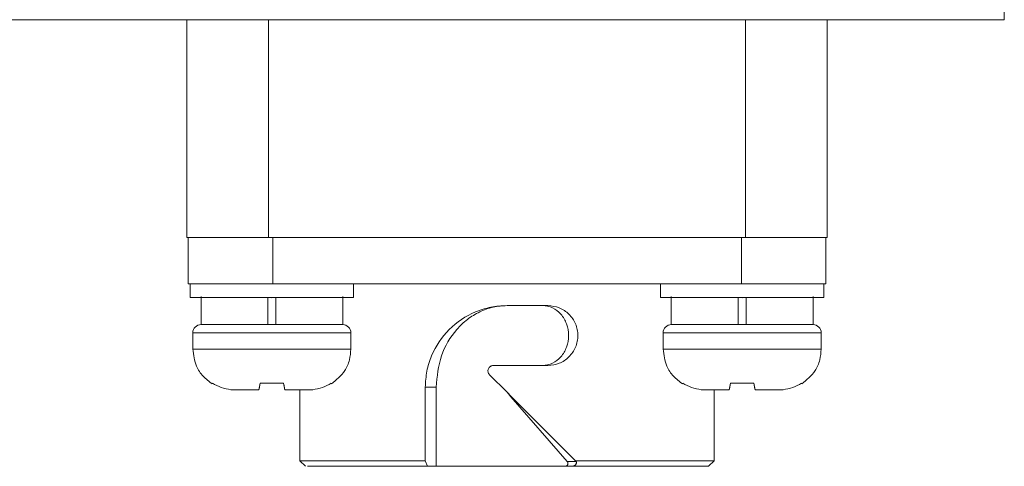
# Model space of a CAD drawing. Header units: millimetres. Extents: x 51337 to 61814, y -21781 to -12277.
# Tile 69 of 256: x 52788 to 52824, y -15449 to -15432. Entities that reach past the tile are written whole.
import ezdxf

# ---------------------------------------------------------------- set-up
doc = ezdxf.new("R2010")
doc.units = ezdxf.units.MM
doc.header["$LTSCALE"] = 0.3175
doc.layers.add('1轮廓实线层', color=7, linetype='Continuous', lineweight=18)
doc.layers.add('粗实线', color=7, linetype='Continuous', lineweight=18)

msp = doc.modelspace()

# ---------------------------------------------------------------- linework, layer by layer
at = {"layer": '1轮廓实线层', "ltscale": 30}
for centre, start, end in [((52794.80392, -15443.70784), 90, 180), ((52800.00392, -15443.70784), 360, 90), ((52812.06392, -15443.70784), 90, 180), ((52817.26392, -15443.70784), 0, 90)]:
    msp.add_arc(centre, 0.3, start, end, dxfattribs=at)
at = {"layer": '粗实线', "ltscale": 30}
for p, q in [((52824.28392, -15432.20786), (52824.28392, -15427.20786)), ((52732.3742, -15432.20786), (52824.28392, -15432.20786)), ((52794.28392, -15440.20781), (52794.28392, -15432.20786)), ((52797.28392, -15440.20781), (52797.28392, -15432.20786)), ((52814.78391, -15440.20781), (52814.78391, -15432.20786)), ((52817.78392, -15440.20781), (52817.78392, -15432.20786)), ((52794.33392, -15441.90786), (52794.33392, -15440.20781)), ((52797.28392, -15440.20781), (52814.78391, -15440.20781)), ((52797.43392, -15440.20781), (52797.43392, -15441.90786)), ((52814.63392, -15441.90786), (52814.63392, -15440.20781)), ((52817.73392, -15441.90786), (52817.73392, -15440.20781)), ((52794.40392, -15441.90458), (52794.40392, -15442.4105)), ((52797.43392, -15441.90786), (52814.63392, -15441.90786)), ((52800.40392, -15442.4105), (52800.40392, -15441.90786)), ((52811.66392, -15441.90786), (52811.66392, -15442.4105)), ((52817.66392, -15442.4105), (52817.66392, -15441.90458)), ((52794.80392, -15442.37653), (52794.80392, -15443.40781)), ((52797.25392, -15442.40782), (52797.25392, -15443.40781)), ((52797.55392, -15443.40781), (52797.55392, -15442.40782)), ((52800.00391, -15443.40781), (52800.00391, -15442.37653)), ((52812.06392, -15442.37653), (52812.06392, -15443.40781)), ((52814.51392, -15442.40782), (52814.51392, -15443.40781)), ((52814.81392, -15443.40781), (52814.81392, -15442.40782)), ((52817.26391, -15443.40781), (52817.26391, -15442.37653)), ((52806.03392, -15442.70781), (52807.53391, -15442.70781)), ((52794.80392, -15443.40781), (52797.25392, -15443.40781)), ((52797.25392, -15443.40781), (52797.55392, -15443.40781)), ((52797.55392, -15443.40781), (52800.00391, -15443.40781)), ((52812.06392, -15443.40781), (52814.51392, -15443.40781)), ((52814.51392, -15443.40781), (52814.81392, -15443.40781)), ((52814.81392, -15443.40781), (52817.26391, -15443.40781)), ((52794.50391, -15443.70786), (52794.50391, -15444.30784)), ((52797.40392, -15443.70786), (52794.50391, -15443.70786)), ((52800.30392, -15443.70786), (52797.40392, -15443.70786)), ((52800.30392, -15444.30784), (52800.30392, -15443.70786)), ((52811.76392, -15443.70786), (52811.76392, -15444.30784)), ((52814.66392, -15443.70786), (52811.76392, -15443.70786)), ((52817.56392, -15443.70786), (52814.66392, -15443.70786)), ((52817.56392, -15444.30784), (52817.56392, -15443.70786)), ((52794.50391, -15444.30784), (52800.30392, -15444.30784)), ((52811.76392, -15444.30784), (52817.56392, -15444.30784)), ((52806.03392, -15444.90782), (52805.53391, -15444.90782)), ((52807.53391, -15444.90782), (52806.03392, -15444.90782)), ((52806.03395, -15445.89082), (52805.3925, -15445.24923)), ((52795.22341, -15445.56216), (52795.21912, -15445.5863)), ((52795.99216, -15445.80511), (52795.90386, -15445.79789)), ((52795.90386, -15445.79789), (52795.99216, -15445.80511)), ((52796.09316, -15445.80785), (52795.99216, -15445.80511)), ((52795.99216, -15445.80511), (52796.09316, -15445.80785)), ((52796.9265, -15445.80511), (52796.91217, -15445.80785)), ((52796.93155, -15445.79789), (52796.9265, -15445.80511)), ((52796.9265, -15445.80511), (52796.93155, -15445.79789)), ((52796.93155, -15445.79789), (52796.97364, -15445.56079)), ((52797.83443, -15445.56216), (52796.97341, -15445.56216)), ((52797.83419, -15445.56079), (52797.87629, -15445.79789)), ((52797.88133, -15445.80511), (52797.87629, -15445.79789)), ((52797.89567, -15445.80785), (52797.88133, -15445.80511)), ((52797.88133, -15445.80511), (52797.89567, -15445.80785)), ((52798.43392, -15445.80785), (52798.43392, -15448.40786)), ((52798.81567, -15445.80511), (52798.71467, -15445.80785)), ((52798.71467, -15445.80785), (52798.81567, -15445.80511)), ((52798.90397, -15445.79789), (52798.81567, -15445.80511)), ((52798.81567, -15445.80511), (52798.90397, -15445.79789)), ((52799.58871, -15445.5863), (52799.58443, -15445.56216)), ((52803.03392, -15448.40786), (52803.03392, -15445.70783)), ((52803.03392, -15445.70783), (52803.42865, -15445.70783)), ((52803.42865, -15445.70783), (52803.42865, -15448.60784)), ((52812.48341, -15445.56216), (52812.47912, -15445.5863)), ((52813.25216, -15445.80511), (52813.16386, -15445.79789)), ((52813.16386, -15445.79789), (52813.25216, -15445.80511)), ((52813.35316, -15445.80785), (52813.25216, -15445.80511)), ((52813.25216, -15445.80511), (52813.35316, -15445.80785)), ((52813.63392, -15448.40786), (52813.63392, -15445.80785)), ((52814.1865, -15445.80511), (52814.17217, -15445.80785)), ((52814.1865, -15445.80511), (52814.17217, -15445.80785)), ((52814.19155, -15445.79789), (52814.1865, -15445.80511)), ((52814.19155, -15445.79789), (52814.23364, -15445.56079)), ((52815.09443, -15445.56216), (52814.23341, -15445.56216)), ((52815.09419, -15445.56079), (52815.13629, -15445.79789)), ((52815.14133, -15445.80511), (52815.13629, -15445.79789)), ((52815.15567, -15445.80785), (52815.14133, -15445.80511)), ((52816.07567, -15445.80511), (52815.97467, -15445.80785)), ((52815.97467, -15445.80785), (52816.07567, -15445.80511)), ((52816.16397, -15445.79789), (52816.07567, -15445.80511)), ((52816.07567, -15445.80511), (52816.16397, -15445.79789)), ((52816.84871, -15445.58624), (52816.84443, -15445.56216)), ((52806.03395, -15445.89082), (52806.2022, -15446.05896)), ((52806.03395, -15445.89082), (52806.18002, -15446.0589)), ((52806.18002, -15446.0589), (52808.2453, -15448.43713)), ((52806.2022, -15446.05896), (52808.55108, -15448.40786)), ((52798.43392, -15448.40786), (52798.63775, -15448.61165)), ((52798.43392, -15448.40786), (52803.03392, -15448.40786)), ((52803.11286, -15448.60784), (52803.03392, -15448.40786)), ((52803.42865, -15448.60784), (52803.11286, -15448.60784)), ((52808.1839, -15448.60784), (52806.03392, -15448.60784)), ((52808.4445, -15448.60784), (52808.1839, -15448.60784)), ((52808.2453, -15448.43713), (52808.57055, -15448.43713)), ((52808.55108, -15448.40786), (52813.63392, -15448.40786)), ((52808.55108, -15448.40786), (52808.57055, -15448.43713)), ((52813.43123, -15448.61052), (52813.63392, -15448.40786))]:
    msp.add_line(p, q, dxfattribs=at)
for points, knots in [([(52794.28392, -15440.20781), (52794.32901, -15440.20781), (52794.4192, -15440.20781), (52795.11295, -15440.20781), (52796.10458, -15440.20781), (52796.89081, -15440.20781), (52797.28392, -15440.20781)], [0, 0, 0, 0, 41087.24744743, 82174.62749229, 123262.11626207, 164349.49195914, 164349.49195914, 164349.49195914, 164349.49195914]), ([(52814.78391, -15440.20781), (52815.17703, -15440.20781), (52815.96325, -15440.20781), (52816.95488, -15440.20781), (52817.64863, -15440.20781), (52817.73882, -15440.20781), (52817.78392, -15440.20781)], [0, 0, 0, 0, 41136.81898936, 82273.51392814, 123410.28160173, 164546.84378394, 164546.84378394, 164546.84378394, 164546.84378394]), ([(52794.33392, -15441.90786), (52794.38051, -15441.90786), (52794.47371, -15441.90786), (52795.19058, -15441.90786), (52796.21527, -15441.90786), (52797.0277, -15441.90786), (52797.43392, -15441.90786)], [0, 0, 0, 0, 41087.6510688, 82174.92256217, 123262.36957702, 164349.77242102, 164349.77242102, 164349.77242102, 164349.77242102]), ([(52814.63392, -15441.90786), (52815.04013, -15441.90786), (52815.85256, -15441.90786), (52816.87725, -15441.90786), (52817.59412, -15441.90786), (52817.68732, -15441.90786), (52817.73392, -15441.90786)], [0, 0, 0, 0, 41136.2979613, 82272.64014602, 123408.80660038, 164545.35308188, 164545.35308188, 164545.35308188, 164545.35308188]), ([(52794.40392, -15442.40782), (52794.44901, -15442.40782), (52794.5392, -15442.40782), (52795.23295, -15442.40782), (52796.22458, -15442.40782), (52797.0108, -15442.40782), (52797.40392, -15442.40782)], [0, 0, 0, 0, 41087.43894452, 82175.08313505, 123262.65467762, 164350.22187238, 164350.22187238, 164350.22187238, 164350.22187238]), ([(52797.40418, -15442.41748), (52797.38113, -15442.41669), (52797.27299, -15442.41301), (52797.01535, -15442.40881), (52796.65949, -15442.40748), (52796.3628, -15442.40793), (52796.26135, -15442.40794), (52796.21901, -15442.40794)], [0, 0, 0, 0, 9039.62630544, 42411.04807063, 101451.55466027, 160509.21908712, 202808.38664273, 202808.38664273, 202808.38664273, 202808.38664273]), ([(52797.40392, -15442.40782), (52797.79703, -15442.40782), (52798.58325, -15442.40782), (52799.57489, -15442.40782), (52800.26863, -15442.40782), (52800.35882, -15442.40782), (52800.40392, -15442.40782)], [0, 0, 0, 0, 41095.58642501, 82191.04892379, 123286.51142256, 164381.86681347, 164381.86681347, 164381.86681347, 164381.86681347]), ([(52811.66392, -15442.40782), (52811.70901, -15442.40782), (52811.7992, -15442.40782), (52812.49295, -15442.40782), (52813.48458, -15442.40782), (52814.27081, -15442.40782), (52814.66392, -15442.40782)], [0, 0, 0, 0, 41128.29860784, 82256.8026658, 123385.23400355, 164513.66098916, 164513.66098916, 164513.66098916, 164513.66098916]), ([(52814.66418, -15442.41748), (52814.64113, -15442.41669), (52814.53299, -15442.41301), (52814.27535, -15442.4088), (52813.91948, -15442.40748), (52813.62278, -15442.40793), (52813.52134, -15442.40794), (52813.479, -15442.40794)], [0, 0, 0, 0, 9048.94427256, 42452.96812846, 101552.86777994, 160668.22838007, 203010.2576078, 203010.2576078, 203010.2576078, 203010.2576078]), ([(52814.66392, -15442.40782), (52815.05703, -15442.40782), (52815.84325, -15442.40782), (52816.83489, -15442.40782), (52817.52863, -15442.40782), (52817.61882, -15442.40782), (52817.66392, -15442.40782)], [0, 0, 0, 0, 41136.44980723, 82272.775565, 123409.10132277, 164545.31986617, 164545.31986617, 164545.31986617, 164545.31986617]), ([(52803.03392, -15445.70783), (52803.04515, -15445.51073), (52803.06776, -15445.11384), (52803.30782, -15444.35914), (52803.85616, -15443.53181), (52804.68401, -15442.9822), (52805.43939, -15442.7416), (52805.83629, -15442.71904), (52806.03392, -15442.70781)], [0, 0, 0, 0, 29375.75042974, 59150.30504343, 118054.75147201, 176954.55507544, 206653.85221955, 236107.60706648, 236107.60706648, 236107.60706648, 236107.60706648]), ([(52803.42865, -15445.70783), (52803.46757, -15445.3142), (52803.54404, -15444.54075), (52804.04147, -15443.70897), (52804.5665, -15443.20421), (52805.01977, -15442.9257), (52805.51448, -15442.74184), (52805.86195, -15442.71908), (52806.03392, -15442.70781)], [0, 0, 0, 0, 62614.29476401, 123031.29191047, 152299.03062023, 180699.64374558, 208688.28869192, 236111.20204672, 236111.20204672, 236111.20204672, 236111.20204672]), ([(52807.33655, -15442.70781), (52807.39887, -15442.71194), (52807.52442, -15442.72025), (52807.76534, -15442.80768), (52808.03191, -15443.01268), (52808.24173, -15443.37683), (52808.31636, -15443.80784), (52808.24173, -15444.23883), (52808.03192, -15444.60304), (52807.76531, -15444.80796), (52807.52443, -15444.89553), (52807.39886, -15444.90374), (52807.33655, -15444.90782)], [0, 0, 0, 0, 22147.2387902, 44621.51545585, 90769.21769472, 139384.46678387, 189778.6394572, 240179.62038644, 288794.65342687, 334942.69122945, 357423.16676236, 379564.68503867, 379564.68503867, 379564.68503867, 379564.68503867]), ([(52807.53391, -15442.70781), (52807.67703, -15442.72436), (52807.96331, -15442.75746), (52808.32575, -15443.0064), (52808.53262, -15443.30915), (52808.61897, -15443.58848), (52808.64035, -15443.80799), (52808.61868, -15444.02728), (52808.53267, -15444.30672), (52808.3257, -15444.60928), (52807.96333, -15444.85824), (52807.67703, -15444.8913), (52807.53391, -15444.90782)], [0, 0, 0, 0, 47406.41487384, 94834.83347286, 142219.99103087, 166133.93399244, 189785.74257133, 213492.10526335, 237353.74968206, 284738.68480657, 332167.75868048, 379572.56219158, 379572.56219158, 379572.56219158, 379572.56219158]), ([(52795.21923, -15445.58624), (52795.10001, -15445.49758), (52794.86267, -15445.32106), (52794.57631, -15444.88322), (52794.53084, -15444.52186), (52794.50391, -15444.30784)], [0, 0, 0, 0, 38228.99057922, 76109.43433733, 131135.44306248, 131135.44306248, 131135.44306248, 131135.44306248]), ([(52800.30392, -15444.30784), (52800.29319, -15444.44086), (52800.27092, -15444.71692), (52800.06447, -15445.19684), (52799.77027, -15445.43758), (52799.5886, -15445.58624)], [0, 0, 0, 0, 34418.34369207, 71425.23868672, 131175.04307016, 131175.04307016, 131175.04307016, 131175.04307016]), ([(52812.47923, -15445.58624), (52812.36001, -15445.49758), (52812.12267, -15445.32106), (52811.83631, -15444.88322), (52811.79084, -15444.52186), (52811.76392, -15444.30784)], [0, 0, 0, 0, 38267.0723853, 76185.2507446, 131266.07362419, 131266.07362419, 131266.07362419, 131266.07362419]), ([(52817.56392, -15444.30784), (52817.55319, -15444.44086), (52817.53092, -15444.71692), (52817.32447, -15445.19684), (52817.03029, -15445.43758), (52816.84862, -15445.58624)], [0, 0, 0, 0, 34452.83496787, 71496.68697289, 131305.68456154, 131305.68456154, 131305.68456154, 131305.68456154]), ([(52805.53391, -15444.90782), (52805.51409, -15444.90946), (52805.47481, -15444.91271), (52805.42117, -15444.93953), (52805.37705, -15444.97889), (52805.34653, -15445.02999), (52805.33231, -15445.08765), (52805.3359, -15445.14687), (52805.35439, -15445.20397), (52805.37986, -15445.23423), (52805.3925, -15445.24923)], [0, 0, 0, 0, 38891.26100787, 77044.83240112, 115694.82020926, 154051.5217195, 192349.17496759, 230599.30383993, 269525.30074859, 307831.73689783, 307831.73689783, 307831.73689783, 307831.73689783]), ([(52795.90386, -15445.79789), (52795.78306, -15445.77799), (52795.54231, -15445.73832), (52795.32945, -15445.62074), (52795.2234, -15445.56216)], [0, 0, 0, 0, 46517.9843407, 92705.01421569, 92705.01421569, 92705.01421569, 92705.01421569]), ([(52795.2234, -15445.56216), (52795.32945, -15445.62074), (52795.54231, -15445.73832), (52795.78305, -15445.77799), (52795.90386, -15445.79789)], [0, 0, 0, 0, 46185.91885432, 92704.57243552, 92704.57243552, 92704.57243552, 92704.57243552]), ([(52796.91215, -15445.80785), (52796.82106, -15445.80785), (52796.63872, -15445.80785), (52796.40777, -15445.80785), (52796.21468, -15445.80785), (52796.13369, -15445.80785), (52796.09315, -15445.80785)], [0, 0, 0, 0, 41052.51246874, 82179.37250298, 123233.91667471, 164363.61211203, 164363.61211203, 164363.61211203, 164363.61211203]), ([(52796.9734, -15445.56216), (52796.963, -15445.62074), (52796.94212, -15445.73831), (52796.93508, -15445.77799), (52796.93155, -15445.79789)], [0, 0, 0, 0, 46192.65186779, 92712.66984827, 92712.66984827, 92712.66984827, 92712.66984827]), ([(52797.87629, -15445.79789), (52797.87276, -15445.77799), (52797.86572, -15445.73831), (52797.84483, -15445.62074), (52797.83443, -15445.56216)], [0, 0, 0, 0, 46522.64040639, 92717.93276075, 92717.93276075, 92717.93276075, 92717.93276075]), ([(52798.71468, -15445.80785), (52798.67418, -15445.80785), (52798.59311, -15445.80785), (52798.40033, -15445.80785), (52798.16936, -15445.80785), (52797.98697, -15445.80785), (52797.89569, -15445.80785)], [0, 0, 0, 0, 41058.0055941, 82190.39966934, 123247.65561802, 164382.62232217, 164382.62232217, 164382.62232217, 164382.62232217]), ([(52799.58443, -15445.56216), (52799.47838, -15445.62074), (52799.26552, -15445.73832), (52799.02477, -15445.77799), (52798.90397, -15445.79789)], [0, 0, 0, 0, 46196.75975462, 92724.54369468, 92724.54369468, 92724.54369468, 92724.54369468]), ([(52798.90397, -15445.79789), (52799.02478, -15445.77799), (52799.26552, -15445.73832), (52799.47838, -15445.62074), (52799.58443, -15445.56216)], [0, 0, 0, 0, 46528.68142705, 92724.55640089, 92724.55640089, 92724.55640089, 92724.55640089]), ([(52813.16386, -15445.79789), (52813.04306, -15445.77799), (52812.80231, -15445.73832), (52812.58945, -15445.62074), (52812.4834, -15445.56216)], [0, 0, 0, 0, 46564.25183841, 92797.22003873, 92797.22003873, 92797.22003873, 92797.22003873]), ([(52812.4834, -15445.56216), (52812.58945, -15445.62074), (52812.80231, -15445.73832), (52813.04305, -15445.77799), (52813.16386, -15445.79789)], [0, 0, 0, 0, 46231.85654101, 92796.77875531, 92796.77875531, 92796.77875531, 92796.77875531]), ([(52814.17215, -15445.80785), (52814.08106, -15445.80785), (52813.89872, -15445.80785), (52813.66777, -15445.80785), (52813.47468, -15445.80785), (52813.39369, -15445.80785), (52813.35315, -15445.80785)], [0, 0, 0, 0, 41093.34076444, 82261.10303589, 123356.47752393, 164527.07801838, 164527.07801838, 164527.07801838, 164527.07801838]), ([(52814.2334, -15445.56216), (52814.223, -15445.62074), (52814.20212, -15445.73831), (52814.19508, -15445.77799), (52814.19155, -15445.79789)], [0, 0, 0, 0, 46238.59350975, 92804.8787194, 92804.8787194, 92804.8787194, 92804.8787194]), ([(52815.13629, -15445.79789), (52815.13276, -15445.77799), (52815.12572, -15445.73831), (52815.10483, -15445.62074), (52815.09443, -15445.56216)], [0, 0, 0, 0, 46568.90850971, 92810.14341035, 92810.14341035, 92810.14341035, 92810.14341035]), ([(52815.97468, -15445.80785), (52815.93418, -15445.80785), (52815.85311, -15445.80785), (52815.66033, -15445.80785), (52815.42936, -15445.80785), (52815.24697, -15445.80785), (52815.15569, -15445.80785)], [0, 0, 0, 0, 41098.83635091, 82272.13515971, 123370.22111969, 164546.09511579, 164546.09511579, 164546.09511579, 164546.09511579]), ([(52816.84443, -15445.56216), (52816.73838, -15445.62074), (52816.52552, -15445.73832), (52816.28478, -15445.77799), (52816.16397, -15445.79789)], [0, 0, 0, 0, 46242.7017631, 92816.7569104, 92816.7569104, 92816.7569104, 92816.7569104]), ([(52816.16397, -15445.79789), (52816.28478, -15445.77799), (52816.52552, -15445.73832), (52816.73838, -15445.62074), (52816.84443, -15445.56216)], [0, 0, 0, 0, 46574.95373066, 92816.77003544, 92816.77003544, 92816.77003544, 92816.77003544]), ([(52806.2022, -15446.05896), (52806.19801, -15446.05849), (52806.18974, -15446.05755), (52806.18323, -15446.05846), (52806.18002, -15446.0589)], [0, 0, 0, 0, 47016.28741192, 92762.47334198, 92762.47334198, 92762.47334198, 92762.47334198]), ([(52798.73823, -15448.60784), (52798.71395, -15448.60784), (52798.63375, -15448.60784), (52799.40127, -15448.60784), (52800.89699, -15448.60784), (52802.37424, -15448.60784), (52803.11286, -15448.60784)], [0, 0, 0, 0, 20777.16050443, 68648.11204107, 116519.23547041, 164390.12651869, 164390.12651869, 164390.12651869, 164390.12651869]), ([(52806.03392, -15448.60784), (52805.58607, -15448.60784), (52804.69036, -15448.60784), (52803.84922, -15448.60784), (52803.42865, -15448.60784)], [0, 0, 0, 0, 46375.63251259, 92751.37809528, 92751.37809528, 92751.37809528, 92751.37809528]), ([(52808.2453, -15448.43713), (52808.25096, -15448.44482), (52808.26231, -15448.46025), (52808.27027, -15448.48907), (52808.27114, -15448.51893), (52808.26479, -15448.54774), (52808.25139, -15448.57304), (52808.23201, -15448.59205), (52808.20908, -15448.60542), (52808.19219, -15448.60704), (52808.1839, -15448.60784)], [0, 0, 0, 0, 39343.87931235, 78971.57658681, 119525.05775771, 159715.63980129, 197737.78630579, 235626.49458162, 272416.32939268, 307882.36261438, 307882.36261438, 307882.36261438, 307882.36261438]), ([(52808.57055, -15448.43713), (52808.57467, -15448.44551), (52808.58315, -15448.46272), (52808.58088, -15448.49222), (52808.57149, -15448.52125), (52808.55462, -15448.5487), (52808.53108, -15448.57379), (52808.50219, -15448.59273), (52808.47239, -15448.60548), (52808.45352, -15448.60708), (52808.4445, -15448.60784)], [0, 0, 0, 0, 42844.08517489, 88055.39172488, 129322.20621611, 169217.14078622, 209951.81134871, 248148.44615291, 279341.25800712, 307887.59392209, 307887.59392209, 307887.59392209, 307887.59392209]), ([(52808.4445, -15448.60784), (52809.14511, -15448.60784), (52810.54631, -15448.60784), (52812.14462, -15448.60784), (52813.228, -15448.60784), (52813.36528, -15448.60784), (52813.43392, -15448.60784)], [0, 0, 0, 0, 41122.53721584, 82244.92715745, 123367.58534159, 164490.13062888, 164490.13062888, 164490.13062888, 164490.13062888])]:
    msp.add_open_spline(points, degree=3, knots=knots, dxfattribs=at)

doc.saveas('drawing.dxf')
